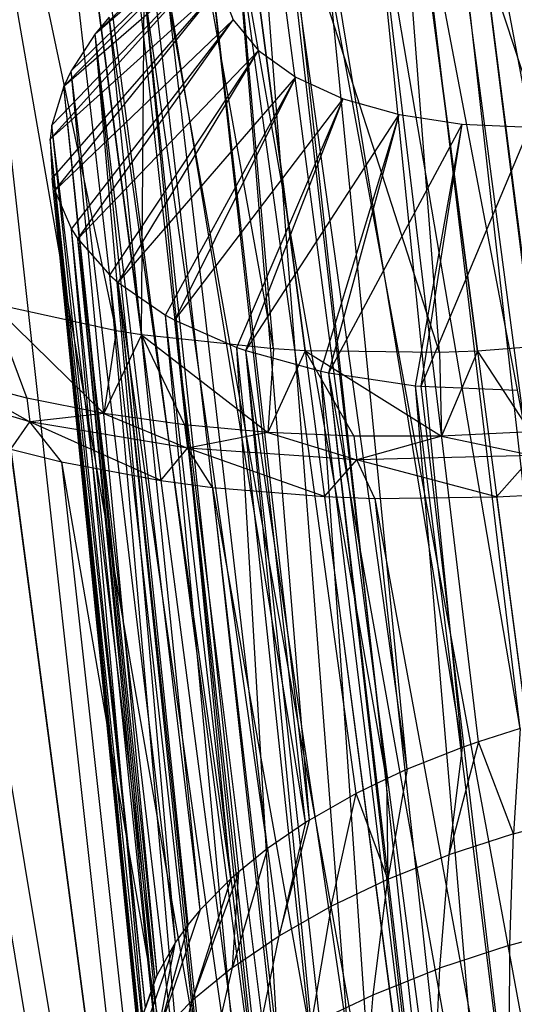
# Model space of a CAD drawing. Extents: x -23.4 to 23.6, y 0.3 to 4.
# Tile 170 of 189: x 22.184 to 22.539, y 1.628 to 2.335. Entities that reach past the tile are written whole.
import ezdxf

# ---------------------------------------------------------------- set-up
doc = ezdxf.new("R2010")
doc.units = 0
doc.header["$MEASUREMENT"] = 0
doc.layers.get('0').update_dxf_attribs({"color": 13, "linetype": 'CONTINUOUS'})

# ---------------------------------------------------------------- blocks, each defined once
blk = doc.blocks.new('FOURTY_V_PM_STL')
at = {"color": 0}
for p, q in [((22.67757, 1.0496, -3.85626), (22.29852, 3.92282, -2.18303)), ((22.67757, 1.0496, -3.85626), (22.29852, 3.92282, -2.18303)), ((22.54998, 1.01857, -3.83189), (22.17093, 3.8918, -2.15866)), ((22.54998, 1.01857, -3.83189), (22.17093, 3.8918, -2.15866)), ((22.43038, 0.97768, -3.78877), (22.05133, 3.8509, -2.11554)), ((22.43038, 0.97768, -3.78877), (22.05133, 3.8509, -2.11554)), ((22.32221, 0.9281, -3.72813), (21.94316, 3.80132, -2.0549)), ((22.32221, 0.9281, -3.72813), (21.94316, 3.80132, -2.0549)), ((22.25311, 2.11201, -1.59809), (22.02109, 3.21093, -1.02345)), ((22.25311, 2.11201, -1.59809), (22.02109, 3.21093, -1.02345)), ((22.27135, 2.10909, -1.58894), (22.12896, 3.18844, -0.96038)), ((22.27135, 2.10909, -1.58894), (22.12896, 3.18844, -0.96038)), ((22.25311, 2.11201, -1.59809), (22.12896, 3.18844, -0.96038)), ((22.25311, 2.11201, -1.59809), (22.12896, 3.18844, -0.96038)), ((22.40501, 0.30047, -2.63162), (22.02596, 3.17369, -0.95839)), ((22.40501, 0.30047, -2.63162), (22.02596, 3.17369, -0.95839)), ((22.52234, 0.28063, -2.57098), (22.14329, 3.15385, -0.89775)), ((22.52234, 0.28063, -2.57098), (22.14329, 3.15385, -0.89775)), ((22.46601, 2.71063, -2.82189), (22.78017, 1.03657, -3.81064)), ((22.46601, 2.71063, -2.82189), (22.78017, 1.03657, -3.81064)), ((22.46601, 2.71063, -2.82189), (22.65551, 1.01454, -3.80106)), ((22.46601, 2.71063, -2.82189), (22.65551, 1.01454, -3.80106)), ((22.43267, 2.70363, -2.81741), (22.65551, 1.01454, -3.80106)), ((22.43267, 2.70363, -2.81741), (22.65551, 1.01454, -3.80106)), ((22.34798, 2.68193, -2.79935), (22.65551, 1.01454, -3.80106)), ((22.34798, 2.68193, -2.79935), (22.65551, 1.01454, -3.80106)), ((22.34798, 2.68193, -2.79935), (22.53608, 0.98221, -3.7726)), ((22.34798, 2.68193, -2.79935), (22.53608, 0.98221, -3.7726)), ((22.31324, 2.6713, -2.78895), (22.53608, 0.98221, -3.7726)), ((22.31324, 2.6713, -2.78895), (22.53608, 0.98221, -3.7726)), ((22.23735, 2.64411, -2.75946), (22.53608, 0.98221, -3.7726)), ((22.23735, 2.64411, -2.75946), (22.53608, 0.98221, -3.7726)), ((22.23735, 2.64411, -2.75946), (22.42551, 0.94056, -3.72613)), ((22.23735, 2.64411, -2.75946), (22.42551, 0.94056, -3.72613)), ((22.20268, 2.62965, -2.74249), (22.42551, 0.94056, -3.72613)), ((22.20268, 2.62965, -2.74249), (22.42551, 0.94056, -3.72613)), ((22.27135, 2.10909, -1.58894), (22.27537, 2.60543, -1.26468)), ((22.27135, 2.10909, -1.58894), (22.27537, 2.60543, -1.26468)), ((22.36611, 2.09887, -1.54992), (22.27537, 2.60543, -1.26468)), ((22.36611, 2.09887, -1.54992), (22.27537, 2.60543, -1.26468)), ((22.1373, 2.59824, -2.70336), (22.42551, 0.94056, -3.72613)), ((22.1373, 2.59824, -2.70336), (22.42551, 0.94056, -3.72613)), ((22.1373, 2.59824, -2.70336), (22.32716, 0.89086, -3.66307)), ((22.1373, 2.59824, -2.70336), (22.32716, 0.89086, -3.66307)), ((22.48558, 2.09639, -1.5186), (22.32235, 2.60225, -1.24856)), ((22.38894, 2.09754, -1.54248), (22.32235, 2.60225, -1.24856)), ((22.48558, 2.09639, -1.5186), (22.32235, 2.60225, -1.24856)), ((22.38894, 2.09754, -1.54248), (22.32235, 2.60225, -1.24856)), ((22.36611, 2.09887, -1.54992), (22.32235, 2.60225, -1.24856)), ((22.36611, 2.09887, -1.54992), (22.32235, 2.60225, -1.24856)), ((22.60809, 2.10463, -1.50501), (22.44608, 2.602, -1.22011)), ((22.51266, 2.09729, -1.51402), (22.44608, 2.602, -1.22011)), ((22.60809, 2.10463, -1.50501), (22.44608, 2.602, -1.22011)), ((22.51266, 2.09729, -1.51402), (22.44608, 2.602, -1.22011)), ((22.48558, 2.09639, -1.5186), (22.44608, 2.602, -1.22011)), ((22.48558, 2.09639, -1.5186), (22.44608, 2.602, -1.22011)), ((22.10433, 2.57995, -2.67942), (22.32716, 0.89086, -3.66307)), ((22.10433, 2.57995, -2.67942), (22.32716, 0.89086, -3.66307)), ((22.25516, 2.57554, -1.21793), (22.52234, 0.28063, -2.57098)), ((22.25516, 2.57554, -1.21793), (22.52234, 0.28063, -2.57098)), ((22.52234, 0.28063, -2.57098), (22.34521, 2.57073, -1.18927)), ((22.64845, 0.27215, -2.52785), (22.34521, 2.57073, -1.18927)), ((22.52234, 0.28063, -2.57098), (22.34521, 2.57073, -1.18927)), ((22.64845, 0.27215, -2.52785), (22.34521, 2.57073, -1.18927)), ((22.77972, 0.27528, -2.50349), (22.47648, 2.57386, -1.1649)), ((22.77972, 0.27528, -2.50349), (22.47648, 2.57386, -1.1649)), ((22.05069, 2.54565, -2.63268), (22.32716, 0.89086, -3.66307)), ((22.05069, 2.54565, -2.63268), (22.32716, 0.89086, -3.66307)), ((22.58686, 1.83785, -2.98628), (22.50611, 2.47077, -2.59534)), ((22.58686, 1.83785, -2.98628), (22.50611, 2.47077, -2.59534)), ((22.5856, 1.83755, -2.98605), (22.50611, 2.47077, -2.59534)), ((22.5856, 1.83755, -2.98605), (22.50611, 2.47077, -2.59534)), ((22.5856, 1.83755, -2.98605), (22.46702, 2.46034, -2.58628)), ((22.5856, 1.83755, -2.98605), (22.46702, 2.46034, -2.58628)), ((22.5434, 1.82625, -2.97621), (22.46702, 2.46034, -2.58628)), ((22.5434, 1.82625, -2.97621), (22.46702, 2.46034, -2.58628)), ((22.5434, 1.82625, -2.97621), (22.43721, 2.45082, -2.5767)), ((22.51342, 1.81665, -2.96652), (22.43721, 2.45082, -2.5767)), ((22.5434, 1.82625, -2.97621), (22.43721, 2.45082, -2.5767)), ((22.51342, 1.81665, -2.96652), (22.43721, 2.45082, -2.5767)), ((22.50173, 1.81253, -2.96208), (22.43721, 2.45082, -2.5767)), ((22.50173, 1.81253, -2.96208), (22.43721, 2.45082, -2.5767)), ((22.23806, 2.32538, -2.40641), (22.35508, 2.43692, -2.29583)), ((22.23806, 2.32538, -2.40641), (22.35508, 2.43692, -2.29583)), ((22.50173, 1.81253, -2.96208), (22.39923, 2.43649, -2.5607)), ((22.50173, 1.81253, -2.96208), (22.39923, 2.43649, -2.5607)), ((22.4623, 1.79683, -2.94407), (22.39923, 2.43649, -2.5607)), ((22.4623, 1.79683, -2.94407), (22.39923, 2.43649, -2.5607)), ((22.4623, 1.79683, -2.94407), (22.37405, 2.42542, -2.54739)), ((22.4623, 1.79683, -2.94407), (22.37405, 2.42542, -2.54739)), ((22.44726, 1.79005, -2.93582), (22.37405, 2.42542, -2.54739)), ((22.44726, 1.79005, -2.93582), (22.37405, 2.42542, -2.54739)), ((22.21542, 2.28766, -2.34677), (22.33689, 2.41125, -2.25587)), ((22.21542, 2.28766, -2.34677), (22.33689, 2.41125, -2.25587)), ((22.22076, 2.29883, -2.36474), (22.33689, 2.41125, -2.25587)), ((22.22076, 2.29883, -2.36474), (22.33689, 2.41125, -2.25587)), ((22.23806, 2.32538, -2.40641), (22.33689, 2.41125, -2.25587)), ((22.23806, 2.32538, -2.40641), (22.33689, 2.41125, -2.25587)), ((22.44726, 1.79005, -2.93582), (22.33881, 2.40736, -2.52436)), ((22.42558, 1.77935, -2.92237), (22.33881, 2.40736, -2.52436)), ((22.44726, 1.79005, -2.93582), (22.33881, 2.40736, -2.52436)), ((22.42558, 1.77935, -2.92237), (22.33881, 2.40736, -2.52436)), ((22.39197, 1.76028, -2.89723), (22.33881, 2.40736, -2.52436)), ((22.39197, 1.76028, -2.89723), (22.33881, 2.40736, -2.52436)), ((22.39197, 1.76028, -2.89723), (22.31868, 2.39539, -2.50836)), ((22.39197, 1.76028, -2.89723), (22.31868, 2.39539, -2.50836)), ((22.38925, 1.75858, -2.89492), (22.31868, 2.39539, -2.50836)), ((22.38925, 1.75858, -2.89492), (22.31868, 2.39539, -2.50836)), ((22.20564, 2.24973, -2.28385), (22.32769, 2.38517, -2.21319)), ((22.20564, 2.24973, -2.28385), (22.32769, 2.38517, -2.21319)), ((22.20695, 2.25973, -2.30071), (22.32769, 2.38517, -2.21319)), ((22.20695, 2.25973, -2.30071), (22.32769, 2.38517, -2.21319)), ((22.21542, 2.28766, -2.34677), (22.32769, 2.38517, -2.21319)), ((22.21542, 2.28766, -2.34677), (22.32769, 2.38517, -2.21319)), ((22.38925, 1.75858, -2.89492), (22.28784, 2.37393, -2.4785)), ((22.38925, 1.75858, -2.89492), (22.28784, 2.37393, -2.4785)), ((22.36186, 1.73983, -2.86894), (22.28784, 2.37393, -2.4785)), ((22.36186, 1.73983, -2.86894), (22.28784, 2.37393, -2.4785)), ((22.20564, 2.24973, -2.28385), (22.32776, 2.35959, -2.16924)), ((22.20564, 2.24973, -2.28385), (22.32776, 2.35959, -2.16924)), ((22.20707, 2.22135, -2.23479), (22.32776, 2.35959, -2.16924)), ((22.20707, 2.22135, -2.23479), (22.32776, 2.35959, -2.16924)), ((22.20906, 2.21282, -2.21968), (22.32776, 2.35959, -2.16924)), ((22.20906, 2.21282, -2.21968), (22.32776, 2.35959, -2.16924)), ((22.36186, 1.73983, -2.86894), (22.27286, 2.36168, -2.46086)), ((22.34124, 1.72326, -2.84516), (22.27286, 2.36168, -2.46086)), ((22.36186, 1.73983, -2.86894), (22.27286, 2.36168, -2.46086)), ((22.34124, 1.72326, -2.84516), (22.27286, 2.36168, -2.46086)), ((22.33559, 1.71824, -2.83781), (22.27286, 2.36168, -2.46086)), ((22.33559, 1.71824, -2.83781), (22.27286, 2.36168, -2.46086)), ((22.32776, 2.35959, -2.16924), (22.33713, 2.33536, -2.12551)), ((22.32776, 2.35959, -2.16924), (22.33713, 2.33536, -2.12551)), ((22.20906, 2.21282, -2.21968), (22.33713, 2.33536, -2.12551)), ((22.20906, 2.21282, -2.21968), (22.33713, 2.33536, -2.12551)), ((22.22111, 2.18501, -2.1692), (22.33713, 2.33536, -2.12551)), ((22.22111, 2.18501, -2.1692), (22.33713, 2.33536, -2.12551)), ((22.22555, 2.17809, -2.15632), (22.33713, 2.33536, -2.12551)), ((22.22555, 2.17809, -2.15632), (22.33713, 2.33536, -2.12551)), ((22.24804, 2.33734, -2.42468), (22.23806, 2.32538, -2.40641)), ((22.24804, 2.33734, -2.42468), (22.23806, 2.32538, -2.40641)), ((22.33559, 1.71824, -2.83781), (22.24804, 2.33734, -2.42468)), ((22.33559, 1.71824, -2.83781), (22.24804, 2.33734, -2.42468)), ((22.31346, 1.69575, -2.80421), (22.24804, 2.33734, -2.42468)), ((22.31346, 1.69575, -2.80421), (22.24804, 2.33734, -2.42468)), ((22.33713, 2.33536, -2.12551), (22.35545, 2.31332, -2.08351)), ((22.33713, 2.33536, -2.12551), (22.35545, 2.31332, -2.08351)), ((22.23806, 2.32538, -2.40641), (22.22076, 2.29883, -2.36474)), ((22.23806, 2.32538, -2.40641), (22.22076, 2.29883, -2.36474)), ((22.31346, 1.69575, -2.80421), (22.23806, 2.32538, -2.40641)), ((22.30479, 1.68524, -2.78812), (22.23806, 2.32538, -2.40641)), ((22.31346, 1.69575, -2.80421), (22.23806, 2.32538, -2.40641)), ((22.30479, 1.68524, -2.78812), (22.23806, 2.32538, -2.40641)), ((22.29572, 1.67262, -2.7685), (22.23806, 2.32538, -2.40641)), ((22.29572, 1.67262, -2.7685), (22.23806, 2.32538, -2.40641)), ((22.22555, 2.17809, -2.15632), (22.35545, 2.31332, -2.08351)), ((22.22555, 2.17809, -2.15632), (22.35545, 2.31332, -2.08351)), ((22.2486, 2.15194, -2.10619), (22.35545, 2.31332, -2.08351)), ((22.2486, 2.15194, -2.10619), (22.35545, 2.31332, -2.08351)), ((22.2546, 2.14668, -2.09581), (22.35545, 2.31332, -2.08351)), ((22.2546, 2.14668, -2.09581), (22.35545, 2.31332, -2.08351)), ((22.35545, 2.31332, -2.08351), (22.38212, 2.2942, -2.04465)), ((22.35545, 2.31332, -2.08351), (22.38212, 2.2942, -2.04465)), ((22.22076, 2.29883, -2.36474), (22.21542, 2.28766, -2.34677)), ((22.22076, 2.29883, -2.36474), (22.21542, 2.28766, -2.34677)), ((22.29572, 1.67262, -2.7685), (22.22076, 2.29883, -2.36474)), ((22.29572, 1.67262, -2.7685), (22.22076, 2.29883, -2.36474)), ((22.28256, 1.6491, -2.7311), (22.22076, 2.29883, -2.36474)), ((22.28256, 1.6491, -2.7311), (22.22076, 2.29883, -2.36474)), ((22.2546, 2.14668, -2.09581), (22.38212, 2.2942, -2.04465)), ((22.2546, 2.14668, -2.09581), (22.38212, 2.2942, -2.04465)), ((22.28859, 2.12327, -2.0479), (22.38212, 2.2942, -2.04465)), ((22.28859, 2.12327, -2.0479), (22.38212, 2.2942, -2.04465)), ((22.29526, 2.11959, -2.04008), (22.38212, 2.2942, -2.04465)), ((22.29526, 2.11959, -2.04008), (22.38212, 2.2942, -2.04465)), ((22.38212, 2.2942, -2.04465), (22.41621, 2.27868, -2.01026)), ((22.38212, 2.2942, -2.04465), (22.41621, 2.27868, -2.01026)), ((22.21542, 2.28766, -2.34677), (22.20695, 2.25973, -2.30071)), ((22.21542, 2.28766, -2.34677), (22.20695, 2.25973, -2.30071)), ((22.28256, 1.6491, -2.7311), (22.21542, 2.28766, -2.34677)), ((22.28256, 1.6491, -2.7311), (22.21542, 2.28766, -2.34677)), ((22.28107, 1.64572, -2.72564), (22.21542, 2.28766, -2.34677)), ((22.28107, 1.64572, -2.72564), (22.21542, 2.28766, -2.34677)), ((22.29526, 2.11959, -2.04008), (22.41621, 2.27868, -2.01026)), ((22.29526, 2.11959, -2.04008), (22.41621, 2.27868, -2.01026)), ((22.33974, 2.09998, -1.99632), (22.41621, 2.27868, -2.01026)), ((22.33974, 2.09998, -1.99632), (22.41621, 2.27868, -2.01026)), ((22.34623, 2.0977, -1.99093), (22.41621, 2.27868, -2.01026)), ((22.34623, 2.0977, -1.99093), (22.41621, 2.27868, -2.01026)), ((22.41621, 2.27868, -2.01026), (22.45659, 2.26726, -1.98151)), ((22.41621, 2.27868, -2.01026), (22.45659, 2.26726, -1.98151)), ((22.34623, 2.0977, -1.99093), (22.45659, 2.26726, -1.98151)), ((22.34623, 2.0977, -1.99093), (22.45659, 2.26726, -1.98151)), ((22.4003, 2.08286, -1.9532), (22.45659, 2.26726, -1.98151)), ((22.4003, 2.08286, -1.9532), (22.45659, 2.26726, -1.98151)), ((22.40586, 2.0817, -1.94995), (22.45659, 2.26726, -1.98151)), ((22.40586, 2.0817, -1.94995), (22.45659, 2.26726, -1.98151)), ((22.45659, 2.26726, -1.98151), (22.50185, 2.26035, -1.95939)), ((22.45659, 2.26726, -1.98151), (22.50185, 2.26035, -1.95939)), ((22.20695, 2.25973, -2.30071), (22.20564, 2.24973, -2.28385)), ((22.20695, 2.25973, -2.30071), (22.20564, 2.24973, -2.28385)), ((22.28107, 1.64572, -2.72564), (22.20695, 2.25973, -2.30071)), ((22.28107, 1.64572, -2.72564), (22.20695, 2.25973, -2.30071)), ((22.27415, 1.62547, -2.69242), (22.20695, 2.25973, -2.30071)), ((22.27415, 1.62547, -2.69242), (22.20695, 2.25973, -2.30071)), ((22.40586, 2.0817, -1.94995), (22.50185, 2.26035, -1.95939)), ((22.40586, 2.0817, -1.94995), (22.50185, 2.26035, -1.95939)), ((22.4682, 2.07249, -1.92001), (22.50185, 2.26035, -1.95939)), ((22.4682, 2.07249, -1.92001), (22.50185, 2.26035, -1.95939)), ((22.47225, 2.07211, -1.91844), (22.50185, 2.26035, -1.95939)), ((22.47225, 2.07211, -1.91844), (22.50185, 2.26035, -1.95939)), ((22.47225, 2.07211, -1.91844), (22.55047, 2.25817, -1.94464)), ((22.47225, 2.07211, -1.91844), (22.55047, 2.25817, -1.94464)), ((22.50185, 2.26035, -1.95939), (22.55047, 2.25817, -1.94464)), ((22.50185, 2.26035, -1.95939), (22.55047, 2.25817, -1.94464)), ((22.20564, 2.24973, -2.28385), (22.20707, 2.22135, -2.23479)), ((22.27415, 1.62547, -2.69242), (22.20564, 2.24973, -2.28385)), ((22.27083, 1.60599, -2.65973), (22.20564, 2.24973, -2.28385)), ((22.27415, 1.62547, -2.69242), (22.20564, 2.24973, -2.28385)), ((22.27083, 1.60599, -2.65973), (22.20564, 2.24973, -2.28385)), ((22.27056, 1.60199, -2.65292), (22.20564, 2.24973, -2.28385)), ((22.27056, 1.60199, -2.65292), (22.20564, 2.24973, -2.28385)), ((22.20564, 2.24973, -2.28385), (22.20707, 2.22135, -2.23479)), ((22.20707, 2.22135, -2.23479), (22.20906, 2.21282, -2.21968)), ((22.27056, 1.60199, -2.65292), (22.20707, 2.22135, -2.23479)), ((22.27056, 1.60199, -2.65292), (22.20707, 2.22135, -2.23479)), ((22.27185, 1.57892, -2.61302), (22.20707, 2.22135, -2.23479)), ((22.27185, 1.57892, -2.61302), (22.20707, 2.22135, -2.23479)), ((22.20707, 2.22135, -2.23479), (22.20906, 2.21282, -2.21968)), ((22.20906, 2.21282, -2.21968), (22.22111, 2.18501, -2.1692)), ((22.27185, 1.57892, -2.61302), (22.20906, 2.21282, -2.21968)), ((22.27441, 1.56731, -2.5925), (22.20906, 2.21282, -2.21968)), ((22.27185, 1.57892, -2.61302), (22.20906, 2.21282, -2.21968)), ((22.27441, 1.56731, -2.5925), (22.20906, 2.21282, -2.21968)), ((22.278, 1.55654, -2.57319), (22.20906, 2.21282, -2.21968)), ((22.278, 1.55654, -2.57319), (22.20906, 2.21282, -2.21968)), ((22.20906, 2.21282, -2.21968), (22.22111, 2.18501, -2.1692)), ((22.22111, 2.18501, -2.1692), (22.22555, 2.17809, -2.15632)), ((22.278, 1.55654, -2.57319), (22.22111, 2.18501, -2.1692)), ((22.278, 1.55654, -2.57319), (22.22111, 2.18501, -2.1692)), ((22.28894, 1.53509, -2.53388), (22.22111, 2.18501, -2.1692)), ((22.28894, 1.53509, -2.53388), (22.22111, 2.18501, -2.1692)), ((22.22111, 2.18501, -2.1692), (22.22555, 2.17809, -2.15632)), ((22.22555, 2.17809, -2.15632), (22.2486, 2.15194, -2.10619)), ((22.28894, 1.53509, -2.53388), (22.22555, 2.17809, -2.15632)), ((22.29169, 1.53094, -2.52612), (22.22555, 2.17809, -2.15632)), ((22.28894, 1.53509, -2.53388), (22.22555, 2.17809, -2.15632)), ((22.29169, 1.53094, -2.52612), (22.22555, 2.17809, -2.15632)), ((22.30454, 1.51482, -2.49554), (22.22555, 2.17809, -2.15632)), ((22.30454, 1.51482, -2.49554), (22.22555, 2.17809, -2.15632)), ((22.22555, 2.17809, -2.15632), (22.2486, 2.15194, -2.10619)), ((22.2486, 2.15194, -2.10619), (22.2546, 2.14668, -2.09581)), ((22.30454, 1.51482, -2.49554), (22.2486, 2.15194, -2.10619)), ((22.30454, 1.51482, -2.49554), (22.2486, 2.15194, -2.10619)), ((22.32212, 1.49803, -2.46273), (22.2486, 2.15194, -2.10619)), ((22.32212, 1.49803, -2.46273), (22.2486, 2.15194, -2.10619)), ((22.2486, 2.15194, -2.10619), (22.2546, 2.14668, -2.09581)), ((22.2546, 2.14668, -2.09581), (22.28859, 2.12327, -2.0479)), ((22.32212, 1.49803, -2.46273), (22.2546, 2.14668, -2.09581)), ((22.32463, 1.49595, -2.45859), (22.2546, 2.14668, -2.09581)), ((22.32212, 1.49803, -2.46273), (22.2546, 2.14668, -2.09581)), ((22.32463, 1.49595, -2.45859), (22.2546, 2.14668, -2.09581)), ((22.34899, 1.4787, -2.42345), (22.2546, 2.14668, -2.09581)), ((22.34899, 1.4787, -2.42345), (22.2546, 2.14668, -2.09581)), ((22.2546, 2.14668, -2.09581), (22.28859, 2.12327, -2.0479)), ((22.25311, 2.11201, -1.59809), (22.16348, 2.13159, -1.65201)), ((22.16348, 2.13159, -1.65201), (22.18895, 2.06353, -1.63173)), ((22.16348, 2.13159, -1.65201), (22.18895, 2.06353, -1.63173)), ((22.16348, 2.13159, -1.65201), (22.24429, 2.05261, -1.60045)), ((22.25311, 2.11201, -1.59809), (22.16348, 2.13159, -1.65201)), ((22.16348, 2.13159, -1.65201), (22.24429, 2.05261, -1.60045)), ((22.28859, 2.12327, -2.0479), (22.29526, 2.11959, -2.04008)), ((22.34899, 1.4787, -2.42345), (22.28859, 2.12327, -2.0479)), ((22.34899, 1.4787, -2.42345), (22.28859, 2.12327, -2.0479)), ((22.36471, 1.46965, -2.40434), (22.28859, 2.12327, -2.0479)), ((22.36471, 1.46965, -2.40434), (22.28859, 2.12327, -2.0479)), ((22.28859, 2.12327, -2.0479), (22.29526, 2.11959, -2.04008)), ((22.29526, 2.11959, -2.04008), (22.33974, 2.09998, -1.99632)), ((22.36471, 1.46965, -2.40434), (22.29526, 2.11959, -2.04008)), ((22.36471, 1.46965, -2.40434), (22.29526, 2.11959, -2.04008)), ((22.37733, 1.46327, -2.39053), (22.29526, 2.11959, -2.04008)), ((22.37733, 1.46327, -2.39053), (22.29526, 2.11959, -2.04008)), ((22.29526, 2.11959, -2.04008), (22.33974, 2.09998, -1.99632)), ((22.25311, 2.11201, -1.59809), (22.24429, 2.05261, -1.60045)), ((22.25311, 2.11201, -1.59809), (22.24429, 2.05261, -1.60045)), ((22.27135, 2.10909, -1.58894), (22.24429, 2.05261, -1.60045)), ((22.27135, 2.10909, -1.58894), (22.24429, 2.05261, -1.60045)), ((22.27135, 2.10909, -1.58894), (22.25311, 2.11201, -1.59809)), ((22.27135, 2.10909, -1.58894), (22.25311, 2.11201, -1.59809)), ((22.36611, 2.09887, -1.54992), (22.27135, 2.10909, -1.58894)), ((22.27135, 2.10909, -1.58894), (22.30217, 2.04438, -1.57321)), ((22.27135, 2.10909, -1.58894), (22.30217, 2.04438, -1.57321)), ((22.27135, 2.10909, -1.58894), (22.36217, 2.0389, -1.5502)), ((22.36611, 2.09887, -1.54992), (22.27135, 2.10909, -1.58894)), ((22.27135, 2.10909, -1.58894), (22.36217, 2.0389, -1.5502)), ((22.60809, 2.10463, -1.50501), (22.51266, 2.09729, -1.51402)), ((22.60809, 2.10463, -1.50501), (22.51266, 2.09729, -1.51402)), ((22.33974, 2.09998, -1.99632), (22.34623, 2.0977, -1.99093)), ((22.37733, 1.46327, -2.39053), (22.33974, 2.09998, -1.99632)), ((22.37733, 1.46327, -2.39053), (22.33974, 2.09998, -1.99632)), ((22.40933, 1.44983, -2.3602), (22.33974, 2.09998, -1.99632)), ((22.40933, 1.44983, -2.3602), (22.33974, 2.09998, -1.99632)), ((22.33974, 2.09998, -1.99632), (22.34623, 2.0977, -1.99093)), ((22.34623, 2.0977, -1.99093), (22.4003, 2.08286, -1.9532)), ((22.40933, 1.44983, -2.3602), (22.34623, 2.0977, -1.99093)), ((22.41811, 1.44671, -2.35286), (22.34623, 2.0977, -1.99093)), ((22.40933, 1.44983, -2.3602), (22.34623, 2.0977, -1.99093)), ((22.41811, 1.44671, -2.35286), (22.34623, 2.0977, -1.99093)), ((22.44463, 1.43853, -2.33279), (22.34623, 2.0977, -1.99093)), ((22.44463, 1.43853, -2.33279), (22.34623, 2.0977, -1.99093)), ((22.34623, 2.0977, -1.99093), (22.4003, 2.08286, -1.9532)), ((22.36611, 2.09887, -1.54992), (22.36217, 2.0389, -1.5502)), ((22.36611, 2.09887, -1.54992), (22.36217, 2.0389, -1.5502)), ((22.38894, 2.09754, -1.54248), (22.36217, 2.0389, -1.5502)), ((22.38894, 2.09754, -1.54248), (22.36217, 2.0389, -1.5502)), ((22.38894, 2.09754, -1.54248), (22.36611, 2.09887, -1.54992)), ((22.38894, 2.09754, -1.54248), (22.36611, 2.09887, -1.54992)), ((22.48558, 2.09639, -1.5186), (22.38894, 2.09754, -1.54248)), ((22.38894, 2.09754, -1.54248), (22.42387, 2.0362, -1.5316)), ((22.38894, 2.09754, -1.54248), (22.42387, 2.0362, -1.5316)), ((22.38894, 2.09754, -1.54248), (22.48681, 2.03631, -1.51752)), ((22.48558, 2.09639, -1.5186), (22.38894, 2.09754, -1.54248)), ((22.38894, 2.09754, -1.54248), (22.48681, 2.03631, -1.51752)), ((22.51266, 2.09729, -1.51402), (22.48558, 2.09639, -1.5186)), ((22.51266, 2.09729, -1.51402), (22.48558, 2.09639, -1.5186)), ((22.48558, 2.09639, -1.5186), (22.48681, 2.03631, -1.51752)), ((22.48558, 2.09639, -1.5186), (22.48681, 2.03631, -1.51752)), ((22.51266, 2.09729, -1.51402), (22.48681, 2.03631, -1.51752)), ((22.51266, 2.09729, -1.51402), (22.48681, 2.03631, -1.51752)), ((22.51266, 2.09729, -1.51402), (22.55055, 2.03922, -1.50808)), ((22.51266, 2.09729, -1.51402), (22.55055, 2.03922, -1.50808)), ((22.4003, 2.08286, -1.9532), (22.40586, 2.0817, -1.94995)), ((22.44463, 1.43853, -2.33279), (22.4003, 2.08286, -1.9532)), ((22.44463, 1.43853, -2.33279), (22.4003, 2.08286, -1.9532)), ((22.48058, 1.42995, -2.30992), (22.4003, 2.08286, -1.9532)), ((22.48058, 1.42995, -2.30992), (22.4003, 2.08286, -1.9532)), ((22.4003, 2.08286, -1.9532), (22.40586, 2.0817, -1.94995)), ((22.40586, 2.0817, -1.94995), (22.4682, 2.07249, -1.92001)), ((22.48058, 1.42995, -2.30992), (22.40586, 2.0817, -1.94995)), ((22.48284, 1.4295, -2.30863), (22.40586, 2.0817, -1.94995)), ((22.48058, 1.42995, -2.30992), (22.40586, 2.0817, -1.94995)), ((22.48284, 1.4295, -2.30863), (22.40586, 2.0817, -1.94995)), ((22.52351, 1.42284, -2.28798), (22.40586, 2.0817, -1.94995)), ((22.52351, 1.42284, -2.28798), (22.40586, 2.0817, -1.94995)), ((22.40586, 2.0817, -1.94995), (22.4682, 2.07249, -1.92001)), ((22.19118, 2.04662, -1.64157), (22.08969, 2.07618, -1.71531)), ((22.19118, 2.04662, -1.64157), (22.08969, 2.07618, -1.71531)), ((22.18895, 2.06353, -1.63173), (22.13655, 2.07705, -1.66682)), ((22.13655, 2.07705, -1.66682), (22.19118, 2.04662, -1.64157)), ((22.18895, 2.06353, -1.63173), (22.13655, 2.07705, -1.66682)), ((22.13655, 2.07705, -1.66682), (22.19118, 2.04662, -1.64157)), ((22.4682, 2.07249, -1.92001), (22.47225, 2.07211, -1.91844)), ((22.52351, 1.42284, -2.28798), (22.4682, 2.07249, -1.92001)), ((22.52351, 1.42284, -2.28798), (22.4682, 2.07249, -1.92001)), ((22.55014, 1.4199, -2.27691), (22.4682, 2.07249, -1.92001)), ((22.55014, 1.4199, -2.27691), (22.4682, 2.07249, -1.92001)), ((22.4682, 2.07249, -1.92001), (22.47225, 2.07211, -1.91844)), ((22.47225, 2.07211, -1.91844), (22.54113, 2.06922, -1.89788)), ((22.55014, 1.4199, -2.27691), (22.47225, 2.07211, -1.91844)), ((22.55014, 1.4199, -2.27691), (22.47225, 2.07211, -1.91844)), ((22.47225, 2.07211, -1.91844), (22.54113, 2.06922, -1.89788)), ((22.24429, 2.05261, -1.60045), (22.18895, 2.06353, -1.63173)), ((22.18895, 2.06353, -1.63173), (22.19118, 2.04662, -1.64157)), ((22.18895, 2.06353, -1.63173), (22.19118, 2.04662, -1.64157)), ((22.24429, 2.05261, -1.60045), (22.18895, 2.06353, -1.63173)), ((22.24429, 2.05261, -1.60045), (22.19118, 2.04662, -1.64157)), ((22.24429, 2.05261, -1.60045), (22.19118, 2.04662, -1.64157)), ((22.30217, 2.04438, -1.57321), (22.24429, 2.05261, -1.60045)), ((22.24429, 2.05261, -1.60045), (22.3044, 2.02748, -1.58305)), ((22.30217, 2.04438, -1.57321), (22.24429, 2.05261, -1.60045)), ((22.24429, 2.05261, -1.60045), (22.3044, 2.02748, -1.58305)), ((22.11661, 2.04601, -1.75978), (22.40014, 0.33771, -2.69668)), ((22.11661, 2.04601, -1.75978), (22.40014, 0.33771, -2.69668)), ((22.17731, 2.0268, -1.71303), (22.19118, 2.04662, -1.64157)), ((22.17731, 2.0268, -1.71303), (22.19118, 2.04662, -1.64157)), ((22.3044, 2.02748, -1.58305), (22.19118, 2.04662, -1.64157)), ((22.28518, 2.0043, -1.64997), (22.19118, 2.04662, -1.64157)), ((22.3044, 2.02748, -1.58305), (22.19118, 2.04662, -1.64157)), ((22.21389, 2.01768, -1.68909), (22.19118, 2.04662, -1.64157)), ((22.28518, 2.0043, -1.64997), (22.19118, 2.04662, -1.64157)), ((22.21389, 2.01768, -1.68909), (22.19118, 2.04662, -1.64157)), ((22.36217, 2.0389, -1.5502), (22.30217, 2.04438, -1.57321)), ((22.30217, 2.04438, -1.57321), (22.3044, 2.02748, -1.58305)), ((22.30217, 2.04438, -1.57321), (22.3044, 2.02748, -1.58305)), ((22.36217, 2.0389, -1.5502), (22.30217, 2.04438, -1.57321)), ((22.36217, 2.0389, -1.5502), (22.3044, 2.02748, -1.58305)), ((22.36217, 2.0389, -1.5502), (22.3044, 2.02748, -1.58305)), ((22.42387, 2.0362, -1.5316), (22.36217, 2.0389, -1.5502)), ((22.36217, 2.0389, -1.5502), (22.4261, 2.0193, -1.54144)), ((22.42387, 2.0362, -1.5316), (22.36217, 2.0389, -1.5502)), ((22.36217, 2.0389, -1.5502), (22.4261, 2.0193, -1.54144)), ((22.55055, 2.03922, -1.50808), (22.48681, 2.03631, -1.51752)), ((22.55055, 2.03922, -1.50808), (22.48681, 2.03631, -1.51752)), ((22.48681, 2.03631, -1.51752), (22.42387, 2.0362, -1.5316)), ((22.48681, 2.03631, -1.51752), (22.42387, 2.0362, -1.5316)), ((22.42387, 2.0362, -1.5316), (22.4261, 2.0193, -1.54144)), ((22.42387, 2.0362, -1.5316), (22.4261, 2.0193, -1.54144)), ((22.48681, 2.03631, -1.51752), (22.4261, 2.0193, -1.54144)), ((22.48681, 2.03631, -1.51752), (22.4261, 2.0193, -1.54144)), ((22.48681, 2.03631, -1.51752), (22.55278, 2.02232, -1.51792)), ((22.48681, 2.03631, -1.51752), (22.55278, 2.02232, -1.51792)), ((22.17731, 2.0268, -1.71303), (22.40014, 0.33771, -2.69668)), ((22.17731, 2.0268, -1.71303), (22.40014, 0.33771, -2.69668)), ((22.17731, 2.0268, -1.71303), (22.21389, 2.01768, -1.68909)), ((22.17731, 2.0268, -1.71303), (22.21389, 2.01768, -1.68909)), ((22.28518, 2.0043, -1.64997), (22.3044, 2.02748, -1.58305)), ((22.28518, 2.0043, -1.64997), (22.3044, 2.02748, -1.58305)), ((22.4261, 2.0193, -1.54144), (22.3044, 2.02748, -1.58305)), ((22.40276, 1.99276, -1.6035), (22.3044, 2.02748, -1.58305)), ((22.4261, 2.0193, -1.54144), (22.3044, 2.02748, -1.58305)), ((22.32241, 1.99933, -1.633), (22.3044, 2.02748, -1.58305)), ((22.40276, 1.99276, -1.6035), (22.3044, 2.02748, -1.58305)), ((22.32241, 1.99933, -1.633), (22.3044, 2.02748, -1.58305)), ((22.21389, 2.01768, -1.68909), (22.40014, 0.33771, -2.69668)), ((22.21389, 2.01768, -1.68909), (22.40014, 0.33771, -2.69668)), ((22.21389, 2.01768, -1.68909), (22.50801, 0.31522, -2.63361)), ((22.21389, 2.01768, -1.68909), (22.28518, 2.0043, -1.64997)), ((22.21389, 2.01768, -1.68909), (22.50801, 0.31522, -2.63361)), ((22.21389, 2.01768, -1.68909), (22.28518, 2.0043, -1.64997)), ((22.40276, 1.99276, -1.6035), (22.4261, 2.0193, -1.54144)), ((22.40276, 1.99276, -1.6035), (22.4261, 2.0193, -1.54144)), ((22.55278, 2.02232, -1.51792), (22.4261, 2.0193, -1.54144)), ((22.55278, 2.02232, -1.51792), (22.4261, 2.0193, -1.54144)), ((22.52649, 1.99251, -1.57504), (22.4261, 2.0193, -1.54144)), ((22.43907, 1.99149, -1.59311), (22.4261, 2.0193, -1.54144)), ((22.52649, 1.99251, -1.57504), (22.4261, 2.0193, -1.54144)), ((22.43907, 1.99149, -1.59311), (22.4261, 2.0193, -1.54144)), ((22.52649, 1.99251, -1.57504), (22.55278, 2.02232, -1.51792)), ((22.52649, 1.99251, -1.57504), (22.55278, 2.02232, -1.51792)), ((22.28518, 2.0043, -1.64997), (22.50801, 0.31522, -2.63361)), ((22.28518, 2.0043, -1.64997), (22.50801, 0.31522, -2.63361)), ((22.28518, 2.0043, -1.64997), (22.32241, 1.99933, -1.633)), ((22.28518, 2.0043, -1.64997), (22.32241, 1.99933, -1.633)), ((22.32241, 1.99933, -1.633), (22.50801, 0.31522, -2.63361)), ((22.32241, 1.99933, -1.633), (22.50801, 0.31522, -2.63361)), ((22.32241, 1.99933, -1.633), (22.62559, 0.30367, -2.58715)), ((22.32241, 1.99933, -1.633), (22.40276, 1.99276, -1.6035)), ((22.32241, 1.99933, -1.633), (22.62559, 0.30367, -2.58715)), ((22.32241, 1.99933, -1.633), (22.40276, 1.99276, -1.6035)), ((22.40276, 1.99276, -1.6035), (22.62559, 0.30367, -2.58715)), ((22.40276, 1.99276, -1.6035), (22.62559, 0.30367, -2.58715)), ((22.40276, 1.99276, -1.6035), (22.43907, 1.99149, -1.59311)), ((22.40276, 1.99276, -1.6035), (22.43907, 1.99149, -1.59311)), ((22.43907, 1.99149, -1.59311), (22.52649, 1.99251, -1.57504)), ((22.43907, 1.99149, -1.59311), (22.52649, 1.99251, -1.57504)), ((22.43907, 1.99149, -1.59311), (22.62559, 0.30367, -2.58715)), ((22.43907, 1.99149, -1.59311), (22.62559, 0.30367, -2.58715)), ((22.43907, 1.99149, -1.59311), (22.74932, 0.30342, -2.55869)), ((22.43907, 1.99149, -1.59311), (22.74932, 0.30342, -2.55869)), ((22.52649, 1.99251, -1.57504), (22.5605, 1.99439, -1.57057)), ((22.52649, 1.99251, -1.57504), (22.5605, 1.99439, -1.57057)), ((22.52649, 1.99251, -1.57504), (22.74932, 0.30342, -2.55869)), ((22.52649, 1.99251, -1.57504), (22.74932, 0.30342, -2.55869)), ((22.5434, 1.82625, -2.97621), (22.51342, 1.81665, -2.96652)), ((22.5434, 1.82625, -2.97621), (22.51342, 1.81665, -2.96652)), ((22.5434, 1.82625, -2.97621), (22.53854, 1.75057, -3.0725)), ((22.5434, 1.82625, -2.97621), (22.53854, 1.75057, -3.0725)), ((22.50173, 1.81253, -2.96208), (22.4623, 1.79683, -2.94407)), ((22.50173, 1.81253, -2.96208), (22.4623, 1.79683, -2.94407)), ((22.51342, 1.81665, -2.96652), (22.4922, 1.73531, -3.0568)), ((22.51342, 1.81665, -2.96652), (22.4922, 1.73531, -3.0568)), ((22.50173, 1.81253, -2.96208), (22.4922, 1.73531, -3.0568)), ((22.50173, 1.81253, -2.96208), (22.4922, 1.73531, -3.0568)), ((22.51342, 1.81665, -2.96652), (22.50173, 1.81253, -2.96208)), ((22.51342, 1.81665, -2.96652), (22.50173, 1.81253, -2.96208)), ((22.53854, 1.75057, -3.0725), (22.51342, 1.81665, -2.96652)), ((22.53854, 1.75057, -3.0725), (22.51342, 1.81665, -2.96652)), ((22.44726, 1.79005, -2.93582), (22.42558, 1.77935, -2.92237)), ((22.44726, 1.79005, -2.93582), (22.42558, 1.77935, -2.92237)), ((22.4623, 1.79683, -2.94407), (22.44726, 1.79005, -2.93582)), ((22.4623, 1.79683, -2.94407), (22.44726, 1.79005, -2.93582)), ((22.44726, 1.79005, -2.93582), (22.44836, 1.71786, -3.03677)), ((22.44726, 1.79005, -2.93582), (22.44836, 1.71786, -3.03677)), ((22.4623, 1.79683, -2.94407), (22.44836, 1.71786, -3.03677)), ((22.4623, 1.79683, -2.94407), (22.44836, 1.71786, -3.03677)), ((22.42558, 1.77935, -2.92237), (22.39197, 1.76028, -2.89723)), ((22.42558, 1.77935, -2.92237), (22.39197, 1.76028, -2.89723)), ((22.40752, 1.69843, -3.01264), (22.42558, 1.77935, -2.92237)), ((22.40752, 1.69843, -3.01264), (22.42558, 1.77935, -2.92237)), ((22.44836, 1.71786, -3.03677), (22.42558, 1.77935, -2.92237)), ((22.44836, 1.71786, -3.03677), (22.42558, 1.77935, -2.92237)), ((22.53854, 1.75057, -3.0725), (22.58687, 1.76347, -3.08371)), ((22.53854, 1.75057, -3.0725), (22.58687, 1.76347, -3.08371)), ((22.38925, 1.75858, -2.89492), (22.36186, 1.73983, -2.86894)), ((22.38925, 1.75858, -2.89492), (22.36186, 1.73983, -2.86894)), ((22.37015, 1.67722, -2.98469), (22.39197, 1.76028, -2.89723)), ((22.37015, 1.67722, -2.98469), (22.39197, 1.76028, -2.89723)), ((22.38925, 1.75858, -2.89492), (22.37015, 1.67722, -2.98469)), ((22.38925, 1.75858, -2.89492), (22.37015, 1.67722, -2.98469)), ((22.39197, 1.76028, -2.89723), (22.38925, 1.75858, -2.89492)), ((22.39197, 1.76028, -2.89723), (22.38925, 1.75858, -2.89492)), ((22.53854, 1.75057, -3.0725), (22.4922, 1.73531, -3.0568)), ((22.53854, 1.75057, -3.0725), (22.4922, 1.73531, -3.0568)), ((22.53598, 1.67051, -3.16528), (22.53854, 1.75057, -3.0725)), ((22.53598, 1.67051, -3.16528), (22.53854, 1.75057, -3.0725)), ((22.36186, 1.73983, -2.86894), (22.33667, 1.65448, -2.95323)), ((22.36186, 1.73983, -2.86894), (22.33667, 1.65448, -2.95323)), ((22.36186, 1.73983, -2.86894), (22.34124, 1.72326, -2.84516)), ((22.36186, 1.73983, -2.86894), (22.34124, 1.72326, -2.84516)), ((22.36186, 1.73983, -2.86894), (22.37015, 1.67722, -2.98469)), ((22.36186, 1.73983, -2.86894), (22.37015, 1.67722, -2.98469)), ((22.44836, 1.71786, -3.03677), (22.4922, 1.73531, -3.0568)), ((22.44836, 1.71786, -3.03677), (22.4922, 1.73531, -3.0568)), ((22.4922, 1.73531, -3.0568), (22.48551, 1.65389, -3.14818)), ((22.4922, 1.73531, -3.0568), (22.48551, 1.65389, -3.14818)), ((22.34124, 1.72326, -2.84516), (22.30746, 1.63047, -2.91862)), ((22.34124, 1.72326, -2.84516), (22.30746, 1.63047, -2.91862)), ((22.34124, 1.72326, -2.84516), (22.33559, 1.71824, -2.83781)), ((22.34124, 1.72326, -2.84516), (22.33559, 1.71824, -2.83781)), ((22.33667, 1.65448, -2.95323), (22.34124, 1.72326, -2.84516)), ((22.33667, 1.65448, -2.95323), (22.34124, 1.72326, -2.84516)), ((22.33559, 1.71824, -2.83781), (22.30746, 1.63047, -2.91862)), ((22.33559, 1.71824, -2.83781), (22.30746, 1.63047, -2.91862)), ((22.33559, 1.71824, -2.83781), (22.31346, 1.69575, -2.80421)), ((22.33559, 1.71824, -2.83781), (22.31346, 1.69575, -2.80421)), ((22.40752, 1.69843, -3.01264), (22.44836, 1.71786, -3.03677)), ((22.40752, 1.69843, -3.01264), (22.44836, 1.71786, -3.03677)), ((22.43778, 1.63489, -3.12636), (22.44836, 1.71786, -3.03677)), ((22.43778, 1.63489, -3.12636), (22.44836, 1.71786, -3.03677)), ((22.37015, 1.67722, -2.98469), (22.40752, 1.69843, -3.01264)), ((22.37015, 1.67722, -2.98469), (22.40752, 1.69843, -3.01264)), ((22.40752, 1.69843, -3.01264), (22.39331, 1.61372, -3.10009)), ((22.40752, 1.69843, -3.01264), (22.39331, 1.61372, -3.10009)), ((22.31346, 1.69575, -2.80421), (22.28285, 1.60546, -2.88125)), ((22.31346, 1.69575, -2.80421), (22.28285, 1.60546, -2.88125)), ((22.31346, 1.69575, -2.80421), (22.30479, 1.68524, -2.78812)), ((22.31346, 1.69575, -2.80421), (22.30479, 1.68524, -2.78812)), ((22.30479, 1.68524, -2.78812), (22.28285, 1.60546, -2.88125)), ((22.30479, 1.68524, -2.78812), (22.28285, 1.60546, -2.88125)), ((22.30479, 1.68524, -2.78812), (22.29572, 1.67262, -2.7685)), ((22.30479, 1.68524, -2.78812), (22.29572, 1.67262, -2.7685)), ((22.53598, 1.67051, -3.16528), (22.58861, 1.68456, -3.17748)), ((22.53598, 1.67051, -3.16528), (22.58861, 1.68456, -3.17748)), ((22.33667, 1.65448, -2.95323), (22.37015, 1.67722, -2.98469)), ((22.33667, 1.65448, -2.95323), (22.37015, 1.67722, -2.98469)), ((22.35261, 1.59063, -3.06965), (22.37015, 1.67722, -2.98469)), ((22.35261, 1.59063, -3.06965), (22.37015, 1.67722, -2.98469)), ((22.26312, 1.57974, -2.84154), (22.29572, 1.67262, -2.7685)), ((22.26312, 1.57974, -2.84154), (22.29572, 1.67262, -2.7685)), ((22.29572, 1.67262, -2.7685), (22.28256, 1.6491, -2.7311)), ((22.29572, 1.67262, -2.7685), (22.28256, 1.6491, -2.7311)), ((22.28285, 1.60546, -2.88125), (22.29572, 1.67262, -2.7685)), ((22.28285, 1.60546, -2.88125), (22.29572, 1.67262, -2.7685)), ((22.53598, 1.67051, -3.16528), (22.48551, 1.65389, -3.14818)), ((22.53598, 1.67051, -3.16528), (22.48551, 1.65389, -3.14818)), ((22.53574, 1.58626, -3.2543), (22.53598, 1.67051, -3.16528)), ((22.53574, 1.58626, -3.2543), (22.53598, 1.67051, -3.16528)), ((22.24849, 1.55359, -2.79995), (22.28256, 1.6491, -2.7311)), ((22.24849, 1.55359, -2.79995), (22.28256, 1.6491, -2.7311)), ((22.28256, 1.6491, -2.7311), (22.28107, 1.64572, -2.72564)), ((22.28256, 1.6491, -2.7311), (22.28107, 1.64572, -2.72564)), ((22.33667, 1.65448, -2.95323), (22.30746, 1.63047, -2.91862)), ((22.33667, 1.65448, -2.95323), (22.30746, 1.63047, -2.91862)), ((22.31616, 1.56587, -3.03539), (22.33667, 1.65448, -2.95323)), ((22.31616, 1.56587, -3.03539), (22.33667, 1.65448, -2.95323)), ((22.43778, 1.63489, -3.12636), (22.48551, 1.65389, -3.14818)), ((22.43778, 1.63489, -3.12636), (22.48551, 1.65389, -3.14818)), ((22.48551, 1.65389, -3.14818), (22.4817, 1.56846, -3.23599)), ((22.48551, 1.65389, -3.14818), (22.4817, 1.56846, -3.23599)), ((22.28107, 1.64572, -2.72564), (22.24849, 1.55359, -2.79995)), ((22.28107, 1.64572, -2.72564), (22.24849, 1.55359, -2.79995)), ((22.28107, 1.64572, -2.72564), (22.27415, 1.62547, -2.69242)), ((22.28107, 1.64572, -2.72564), (22.27415, 1.62547, -2.69242)), ((22.39331, 1.61372, -3.10009), (22.43778, 1.63489, -3.12636)), ((22.39331, 1.61372, -3.10009), (22.43778, 1.63489, -3.12636)), ((22.43059, 1.54812, -3.21263), (22.43778, 1.63489, -3.12636)), ((22.43059, 1.54812, -3.21263), (22.43778, 1.63489, -3.12636)), ((22.28285, 1.60546, -2.88125), (22.30746, 1.63047, -2.91862)), ((22.28285, 1.60546, -2.88125), (22.30746, 1.63047, -2.91862)), ((22.30746, 1.63047, -2.91862), (22.28435, 1.53972, -2.9977)), ((22.30746, 1.63047, -2.91862), (22.28435, 1.53972, -2.9977))]:
    blk.add_line(p, q, dxfattribs=at)

msp = doc.modelspace()

# ---------------------------------------------------------------- block references
at = {"color": 0}
msp.add_blockref('FOURTY_V_PM_STL', (0, 0), dxfattribs=at)

doc.saveas('drawing.dxf')
